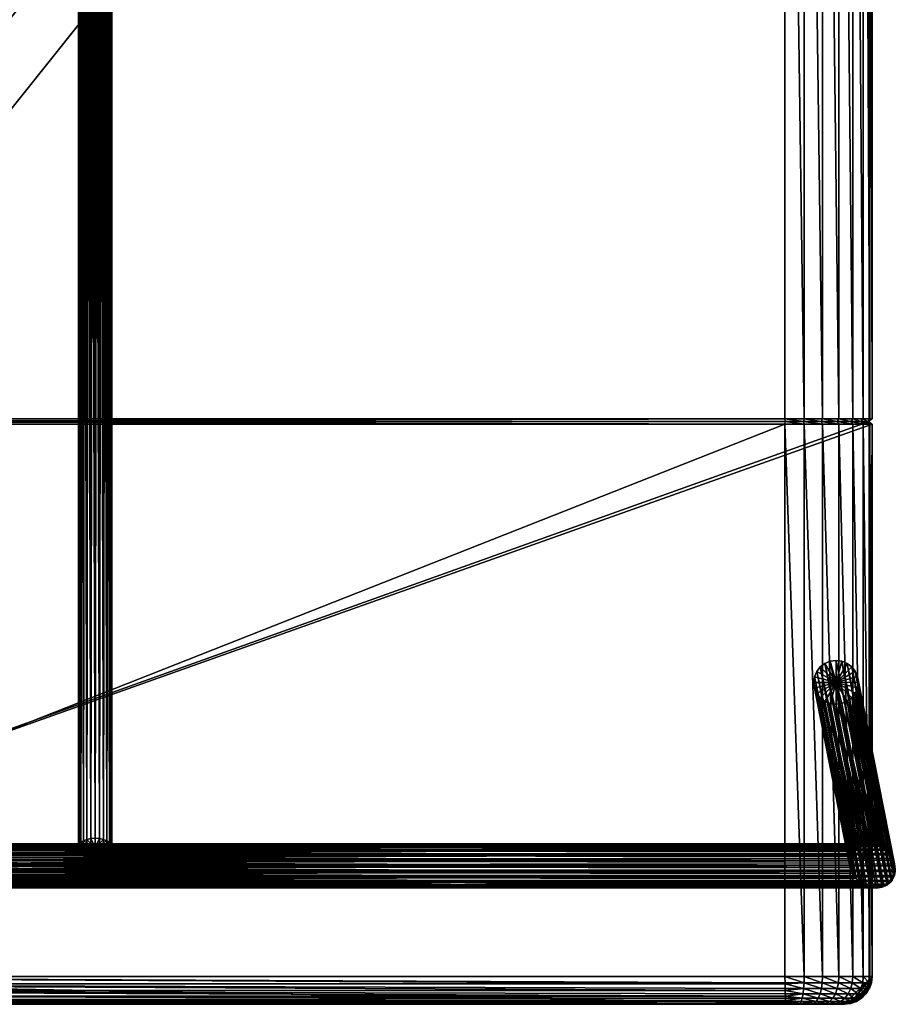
# Model space of a CAD drawing. Extents: x -344 to 288, y -960 to 1460.
# Tile 26 of 202: x -27 to 288, y -960 to -605. Entities that reach past the tile are written whole.
import ezdxf

# ---------------------------------------------------------------- set-up
doc = ezdxf.new("R2010")
doc.units = 0
for name, color, linetype in [('POLYGON-OBJEKT', 43, 'CONTINUOUS'), ('POLYGON-OBJEKT.3', 253, 'CONTINUOUS'), ('POLYGON-OBJEKT.4', 253, 'CONTINUOUS')]:
    doc.layers.add(name, color=color, linetype=linetype)

msp = doc.modelspace()

# ---------------------------------------------------------------- meshes
at = {"layer": 'POLYGON-OBJEKT'}
mesh = msp.add_polyface(dxfattribs=at)
corners = [(-280, 1450, 360), (-280, -950, 360), (279, 250, 360), (248.6207, 749, 478.5557), (-144.5506, 251, 460.4598), (-144.5506, 749, 460.4598), (248.6207, 251, 478.5557), (-151.4795, 251, 457.2088), (-152.9718, 251, 455.0669), (-152.9718, 749, 455.0669), (-151.4795, 749, 457.2088), (-149.4837, 251, 458.8916), (-149.4837, 749, 458.8916), (-147.1203, 251, 460.0004), (-147.1203, 749, 460.0004), (255.5177, 251, 478.0757), (255.5177, 749, 478.0757), (262.1217, 251, 476.0295), (262.1217, 749, 476.0295), (261.7176, 250, 475.1148), (255.3338, 250, 477.0927), (248.6667, 250, 477.5568), (-144.5046, 250, 459.4608), (-146.8174, 250, 459.0474), (-148.9444, 250, 458.0494), (-150.7406, 250, 456.535), (-152.0837, 250, 454.6072), (-153.8588, 251, 452.6117), (-152.882, 250, 452.3976), (-153.0813, 250, 450.0565), (-154.0802, 251, 450.0106), (-152.528, 250, 436.4), (-152.7205, 250, 435.7563), (-153.5121, 251, 436.5775), (-153.4825, 251, 437.0243), (-152.4836, 250, 437.0703)]
mesh.append_faces([[corners[k] for k in face] for face in [(0, 1, 2, 2), (3, 4, 5, 5), (6, 4, 3, 3), (7, 8, 9, 9), (10, 7, 9, 9), (11, 7, 10, 10), (12, 11, 10, 10), (13, 11, 12, 12), (14, 13, 12, 12), (4, 13, 14, 14), (5, 4, 14, 14), (15, 6, 3, 3), (16, 15, 3, 3), (17, 15, 16, 16), (18, 17, 16, 16), (15, 17, 19, 19), (20, 15, 19, 19), (6, 15, 20, 20), (21, 6, 20, 20), (6, 22, 4, 4), (21, 22, 6, 6), (13, 4, 22, 22), (23, 13, 22, 22), (11, 13, 23, 23), (24, 11, 23, 23), (7, 11, 24, 24), (25, 7, 24, 24), (8, 7, 25, 25), (26, 8, 25, 25), (27, 8, 26, 26), (28, 27, 26, 26), (29, 30, 28, 28), (31, 32, 33, 33), (34, 31, 33, 33), (35, 31, 34, 34)]])
mesh = msp.add_polyface(dxfattribs=at)
corners = [(-280, -950, 360), (279, -250, 360), (279, 250, 360), (255.5177, -251, 478.0757), (248.6207, -251, 478.5557), (248.6667, -250, 477.5568), (-144.5506, -251, 460.4598), (-144.5046, -250, 459.4608), (-152.882, -250, 452.3976), (-153.8588, -251, 452.6117), (-153.0813, -250, 450.0565), (-152.9718, -251, 455.0669), (-152.0837, -250, 454.6072), (-151.4795, -251, 457.2088), (-150.7406, -250, 456.535), (-149.4837, -251, 458.8916), (-148.9444, -250, 458.0494), (-147.1203, -251, 460.0004), (-146.8174, -250, 459.0474), (-153.4825, -251, 437.0243), (-152.4836, -250, 437.0703), (-153.5121, -251, 436.5775), (-152.528, -250, 436.4), (-152.7205, -250, 435.7563), (-153.6405, -251, 436.1484), (248.6207, -249, 478.5557), (-144.5506, -249, 460.4598), (-147.1203, -249, 460.0004), (-149.4837, -249, 458.8916), (-151.4795, -249, 457.2088), (-152.9718, -249, 455.0669), (-153.8588, -249, 452.6117), (-154.0802, -249, 450.0106), (-153.5121, -249, 436.5775), (-153.4825, -249, 437.0243)]
mesh.append_faces([[corners[k] for k in face] for face in [(0, 1, 2, 2), (3, 4, 5, 5), (5, 6, 7, 7), (4, 6, 5, 5), (8, 9, 10, 10), (11, 9, 8, 8), (12, 11, 8, 8), (13, 11, 12, 12), (14, 13, 12, 12), (15, 13, 14, 14), (16, 15, 14, 14), (17, 15, 16, 16), (18, 17, 16, 16), (6, 17, 18, 18), (7, 6, 18, 18), (10, 19, 20, 20), (21, 20, 19, 19), (22, 20, 21, 21), (23, 22, 24, 24), (25, 7, 26, 26), (5, 7, 25, 25), (27, 26, 7, 7), (18, 27, 7, 7), (28, 27, 18, 18), (16, 28, 18, 18), (29, 28, 16, 16), (14, 29, 16, 16), (30, 29, 14, 14), (12, 30, 14, 14), (31, 30, 12, 12), (8, 31, 12, 12), (10, 32, 8, 8), (22, 23, 33, 33), (34, 22, 33, 33), (20, 22, 34, 34)]])
mesh = msp.add_polyface(dxfattribs=at)
corners = [(279, -250, 360), (280, -749, 360), (280, -251, 360), (279, -750, 360), (-280, -950, 360), (280, -251, 380), (279, -750, 380), (279, -250, 380), (280, -749, 380), (280, -749, 381), (280, -251, 448.5875), (280, -251, 381), (280, -749, 448.5875), (248.6207, -251, 478.5557), (-144.5506, -749, 460.4598), (-144.5506, -251, 460.4598), (248.6207, -749, 478.5557), (-147.1203, -251, 460.0004), (-147.1203, -749, 460.0004), (-149.4837, -251, 458.8916), (-149.4837, -749, 458.8916), (-151.4795, -251, 457.2088), (-151.4795, -749, 457.2088), (-152.9718, -251, 455.0669), (-152.9718, -749, 455.0669), (279.2034, -251, 455.4551), (279.2034, -749, 455.4551), (276.8557, -251, 461.958), (276.8557, -749, 461.958), (273.0817, -251, 467.7508), (273.0817, -749, 467.7508), (268.0819, -251, 472.5259), (268.0819, -749, 472.5259), (262.1217, -251, 476.0295), (262.1217, -749, 476.0295), (255.5177, -251, 478.0757), (255.5177, -749, 478.0757)]
mesh.append_faces([[corners[k] for k in face] for face in [(0, 1, 2, 2), (3, 1, 0, 0), (4, 3, 0, 0), (5, 6, 7, 7), (8, 6, 5, 5), (2, 8, 5, 5), (1, 8, 2, 2), (9, 10, 11, 11), (12, 10, 9, 9), (13, 14, 15, 15), (16, 14, 13, 13), (17, 15, 14, 14), (18, 17, 14, 14), (19, 17, 18, 18), (20, 19, 18, 18), (21, 19, 20, 20), (22, 21, 20, 20), (23, 21, 22, 22), (24, 23, 22, 22), (25, 10, 12, 12), (26, 25, 12, 12), (27, 25, 26, 26), (28, 27, 26, 26), (29, 27, 28, 28), (30, 29, 28, 28), (31, 29, 30, 30), (32, 31, 30, 30), (33, 31, 32, 32), (34, 33, 32, 32), (35, 33, 34, 34), (36, 35, 34, 34), (13, 35, 36, 36), (16, 13, 36, 36), (6, 11, 7, 7), (9, 11, 6, 6)]])
mesh = msp.add_polyface(dxfattribs=at)
corners = [(-270, -960, 380), (270, -959, 380), (270, -960, 380), (280, -751, 360), (279, -750, 360), (-280, -950, 360), (280, -950, 360), (270, -960, 360), (-270, -960, 360), (-256.1494, -950, 455.3234), (248.6207, -751, 478.5557), (248.6207, -950, 478.5557), (-256.1494, -751, 455.3234), (270, -960, 448.5875), (270, -960, 381), (-270, -960, 430.3498), (249.0805, -960, 468.5663), (-144.5046, -750, 459.4608), (248.6667, -750, 477.5568), (248.9781, -959.7493, 470.7892), (253.6785, -960, 468.2463), (-255.6897, -960, 445.3339), (-255.8087, -959.6593, 447.9194), (248.962, -959.6263, 471.1403), (248.881, -959.0097, 472.9006), (-255.9195, -958.6602, 450.3286), (248.8519, -958.6129, 473.5313), (248.7938, -957.8184, 474.7946), (-256.0148, -957.071, 452.3975), (248.7574, -957.0266, 475.5855), (-256.0878, -955, 453.985), (248.721, -956.2349, 476.3763), (248.6845, -954.9702, 477.1701), (-256.1338, -952.5882, 454.983), (248.6662, -954.3389, 477.5665), (248.6379, -952.5767, 478.1824), (248.6322, -952.2252, 478.3053), (-270, -960, 381), (-270, -959, 380), (248.6207, -749, 478.5557), (-144.5506, -749, 460.4598)]
mesh.append_faces([[corners[k] for k in face] for face in [(0, 1, 2, 2), (3, 4, 5, 5), (6, 3, 5, 5), (6, 5, 7, 7), (7, 8, 2, 2), (9, 10, 11, 11), (12, 10, 9, 9), (13, 14, 15, 15), (13, 15, 16, 16), (17, 18, 10, 10), (12, 17, 10, 10), (19, 20, 16, 16), (21, 19, 16, 16), (22, 19, 21, 21), (22, 23, 19, 19), (24, 23, 22, 22), (25, 24, 22, 22), (25, 26, 24, 24), (27, 26, 25, 25), (28, 27, 25, 25), (29, 27, 28, 28), (30, 29, 28, 28), (30, 31, 29, 29), (32, 31, 30, 30), (33, 32, 30, 30), (33, 34, 32, 32), (35, 34, 33, 33), (9, 35, 33, 33), (36, 35, 9, 9), (11, 36, 9, 9), (1, 37, 14, 14), (38, 37, 1, 1), (39, 17, 40, 40), (18, 17, 39, 39)]])
mesh = msp.add_polyface(dxfattribs=at)
corners = [(-270, -959, 380), (270, -959, 380), (-270, -960, 380), (270, -960, 360), (-280, -950, 360), (-270, -960, 360), (270, -960, 380), (-270, -960, 430.3498), (270, -960, 381), (-270, -960, 381), (249.0805, -960, 468.5663), (-255.6897, -960, 445.3339), (-146.8174, -750, 459.0474), (-144.5046, -750, 459.4608), (-169.184, -750, 458.325), (-148.9444, -750, 458.0494), (-150.7406, -750, 456.535), (-152.0837, -750, 454.6072), (-152.882, -750, 452.3976), (-153.0813, -750, 450.0565), (-167.6067, -750, 433.3711), (-152.4836, -750, 437.0703), (-154.6791, -750, 434.0414), (-154.0558, -750, 434.2922), (-155.3425, -750, 433.9355), (-153.0514, -750, 435.1717), (-152.7205, -750, 435.7563), (-152.528, -750, 436.4), (-153.5041, -750, 434.6754), (-256.1494, -751, 455.3234), (-256.1035, -750, 454.3244), (-245.8149, -750, 721.6805), (-240.0367, -750, 708.1675), (-170.5165, -750, 472.6918), (-176.0082, -750, 513.4693), (-183.987, -750, 553.8339), (-194.423, -750, 593.634), (-207.2769, -750, 632.7203), (-222.5005, -750, 670.9459), (-167.2727, -749.9944, 433.3921), (-165.6086, -749.796, 433.6672)]
mesh.append_faces([[corners[k] for k in face] for face in [(0, 1, 2, 2), (3, 4, 5, 5), (6, 5, 2, 2), (7, 8, 9, 9), (10, 7, 11, 11), (12, 13, 14, 14), (14, 15, 12, 12), (16, 15, 14, 14), (17, 16, 14, 14), (14, 18, 17, 17), (19, 18, 14, 14), (20, 19, 14, 14), (21, 19, 20, 20), (21, 22, 23, 23), (24, 22, 21, 21), (20, 24, 21, 21), (25, 26, 27, 27), (21, 25, 27, 27), (28, 25, 21, 21), (23, 28, 21, 21), (14, 13, 29, 29), (30, 14, 29, 29), (30, 31, 32, 32), (33, 14, 30, 30), (30, 34, 33, 33), (35, 34, 30, 30), (36, 35, 30, 30), (30, 37, 36, 36), (38, 37, 30, 30), (32, 38, 30, 30), (39, 40, 24, 24), (20, 39, 24, 24), (14, 39, 20, 20), (40, 39, 14, 14)]])
mesh = msp.add_polyface(dxfattribs=at)
corners = [(248.6207, -751, 478.5557), (255.5177, -751, 478.0757), (255.5177, -950, 478.0757), (248.6207, -950, 478.5557), (253.6785, -960, 468.2463), (265.3878, -960, 461.363), (249.0805, -960, 468.5663), (248.6667, -750, 477.5568), (255.3338, -750, 477.0927), (262.1217, -751, 476.0295), (254.0878, -959.7493, 470.4335), (248.9781, -959.7493, 470.7892), (248.962, -959.6263, 471.1403), (254.4765, -959.0097, 472.5111), (248.8519, -958.6129, 473.5313), (254.8252, -957.8184, 474.3748), (248.881, -959.0097, 472.9006), (248.7574, -957.0266, 475.5855), (255.1164, -956.2349, 475.9312), (248.7938, -957.8184, 474.7946), (248.6845, -954.9702, 477.1701), (255.3356, -954.3389, 477.1023), (248.721, -956.2349, 476.3763), (248.6379, -952.5767, 478.1824), (255.4716, -952.2252, 477.8293), (248.6662, -954.3389, 477.5665), (248.6322, -952.2252, 478.3053), (258.0811, -960, 466.8822), (258.9803, -959.7493, 468.9176), (259.8343, -959.0097, 470.851), (260.6004, -957.8184, 472.5854), (261.2401, -956.2349, 474.0338), (261.7216, -954.3389, 475.1236), (262.0204, -952.2252, 475.8002), (248.6207, -749, 478.5557), (255.5177, -749, 478.0757)]
mesh.append_faces([[corners[k] for k in face] for face in [(0, 1, 2, 2), (3, 0, 2, 2), (4, 5, 6, 6), (1, 0, 7, 7), (8, 1, 7, 7), (9, 1, 8, 8), (10, 4, 11, 11), (12, 10, 11, 11), (13, 10, 12, 12), (13, 14, 15, 15), (16, 14, 13, 13), (12, 16, 13, 13), (15, 17, 18, 18), (19, 17, 15, 15), (14, 19, 15, 15), (18, 20, 21, 21), (22, 20, 18, 18), (17, 22, 18, 18), (21, 23, 24, 24), (25, 23, 21, 21), (20, 25, 21, 21), (24, 3, 2, 2), (26, 3, 24, 24), (23, 26, 24, 24), (10, 27, 4, 4), (28, 27, 10, 10), (13, 28, 10, 10), (29, 28, 13, 13), (15, 29, 13, 13), (18, 30, 15, 15), (21, 31, 18, 18), (24, 32, 21, 21), (2, 33, 24, 24), (34, 35, 8, 8), (7, 34, 8, 8)]])
mesh = msp.add_polyface(dxfattribs=at)
corners = [(268.0819, -950, 472.5259), (268.0819, -751, 472.5259), (273.0817, -950, 467.7508), (262.1217, -751, 476.0295), (262.1217, -950, 476.0295), (255.5177, -751, 478.0757), (255.5177, -950, 478.0757), (261.7176, -750, 475.1148), (255.3338, -750, 477.0927), (267.4792, -750, 471.7279), (273.0817, -751, 467.7508), (272.3123, -750, 467.1121), (261.2401, -956.2349, 474.0338), (260.6004, -957.8184, 472.5854), (255.1164, -956.2349, 475.9312), (261.7216, -954.3389, 475.1236), (255.3356, -954.3389, 477.1023), (262.0204, -952.2252, 475.8002), (255.4716, -952.2252, 477.8293), (266.7669, -956.2349, 470.785), (265.8125, -957.8184, 469.5215), (267.485, -954.3389, 471.7356), (267.9308, -952.2252, 472.3258), (270.1849, -957.8184, 465.3458), (271.4031, -956.2349, 466.3572), (272.3198, -954.3389, 467.1182), (272.8888, -952.2252, 467.5907), (273.4852, -957.8184, 460.28), (268.0819, -749, 472.5259), (262.1217, -749, 476.0295), (255.5177, -749, 478.0757)]
mesh.append_faces([[corners[k] for k in face] for face in [(0, 1, 2, 2), (3, 1, 0, 0), (4, 3, 0, 0), (5, 3, 4, 4), (6, 5, 4, 4), (7, 3, 8, 8), (1, 3, 7, 7), (9, 1, 7, 7), (10, 1, 9, 9), (11, 10, 9, 9), (12, 13, 14, 14), (15, 12, 16, 16), (17, 15, 18, 18), (4, 17, 6, 6), (19, 20, 12, 12), (15, 19, 12, 12), (21, 19, 15, 15), (17, 21, 15, 15), (22, 21, 17, 17), (4, 22, 17, 17), (0, 22, 4, 4), (19, 23, 20, 20), (24, 23, 19, 19), (21, 24, 19, 19), (25, 24, 21, 21), (22, 25, 21, 21), (26, 25, 22, 22), (0, 26, 22, 22), (2, 26, 0, 0), (24, 27, 23, 23), (9, 28, 11, 11), (29, 28, 9, 9), (7, 29, 9, 9), (30, 29, 7, 7), (8, 30, 7, 7)]])
mesh = msp.add_polyface(dxfattribs=at)
corners = [(280, -950, 380), (279, -750, 380), (280, -751, 380), (279, -950, 380), (280, -751, 360), (280, -950, 360), (280, -751, 381), (280, -950, 381), (280, -950, 448.5875), (280, -751, 448.5875), (279.2034, -751, 455.4551), (279.2034, -950, 455.4551), (276.8557, -751, 461.958), (276.8557, -950, 461.958), (273.0817, -751, 467.7508), (273.0817, -950, 467.7508), (268.0819, -751, 472.5259), (279, -750, 448.5875), (272.3123, -750, 467.1121), (275.9605, -750, 461.5124), (278.2299, -750, 455.2262), (280, -749, 448.5875), (280, -749, 381), (279.2034, -749, 455.4551), (276.8557, -749, 461.958), (273.0817, -749, 467.7508), (268.0819, -749, 472.5259), (279, -750, 360), (280, -749, 360), (280, -749, 380)]
mesh.append_faces([[corners[k] for k in face] for face in [(0, 1, 2, 2), (3, 1, 0, 0), (4, 5, 2, 2), (3, 6, 1, 1), (7, 6, 3, 3), (8, 6, 7, 7), (9, 6, 8, 8), (10, 9, 8, 8), (11, 10, 8, 8), (12, 10, 11, 11), (13, 12, 11, 11), (14, 12, 13, 13), (15, 14, 13, 13), (16, 14, 15, 15), (1, 9, 17, 17), (6, 9, 1, 1), (12, 14, 18, 18), (19, 12, 18, 18), (10, 12, 19, 19), (20, 10, 19, 19), (9, 10, 20, 20), (17, 9, 20, 20), (1, 21, 22, 22), (17, 21, 1, 1), (23, 21, 17, 17), (20, 23, 17, 17), (24, 23, 20, 20), (19, 24, 20, 20), (25, 24, 19, 19), (18, 25, 19, 19), (26, 25, 18, 18), (27, 2, 1, 1), (4, 2, 27, 27), (28, 1, 29, 29), (27, 1, 28, 28)]])
mesh = msp.add_polyface(dxfattribs=at)
corners = [(279.7493, -952.2252, 380), (279, -950, 380), (280, -950, 380), (278.7902, -951.9317, 380), (279.0097, -954.3389, 380), (278.1348, -953.8503, 380), (280, -751, 380), (280, -950, 360), (279.9543, -950.9544, 380.9543), (280, -950, 381), (279.9499, -951, 381), (280, -950, 448.5875), (279.7669, -952.1464, 381), (279.741, -952.2224, 381), (279.7493, -952.2252, 448.5875), (279.0387, -954.2781, 381), (279.0034, -954.335, 381), (279.0097, -954.3389, 448.5875), (279.7493, -952.2252, 360), (272.8888, -952.2252, 467.5907), (275.9692, -954.3389, 461.5167), (272.3198, -954.3389, 467.1182), (276.6312, -952.2252, 461.8463), (273.0817, -950, 467.7508), (276.8557, -950, 461.958), (278.2393, -954.3389, 455.2284), (278.9593, -952.2252, 455.3977), (279.2034, -950, 455.4551)]
mesh.append_faces([[corners[k] for k in face] for face in [(0, 1, 2, 2), (3, 1, 0, 0), (4, 3, 0, 0), (5, 3, 4, 4), (6, 7, 2, 2), (8, 9, 1, 1), (10, 9, 8, 8), (11, 9, 10, 10), (12, 11, 10, 10), (13, 11, 12, 12), (14, 11, 13, 13), (15, 14, 13, 13), (16, 14, 15, 15), (17, 14, 16, 16), (0, 18, 4, 4), (7, 18, 0, 0), (2, 7, 0, 0), (19, 20, 21, 21), (22, 20, 19, 19), (23, 22, 19, 19), (24, 22, 23, 23), (22, 25, 20, 20), (26, 25, 22, 22), (24, 26, 22, 22), (27, 26, 24, 24), (26, 17, 25, 25), (14, 17, 26, 26), (27, 14, 26, 26), (11, 14, 27, 27), (1, 10, 8, 8), (10, 1, 3, 3), (3, 12, 10, 10), (13, 12, 3, 3), (5, 13, 3, 3), (5, 15, 13, 13)]])
mesh = msp.add_polyface(dxfattribs=at)
corners = [(273.9268, -958.0981, 380), (275.6398, -957.0138, 380), (274.3388, -959.0097, 380), (272.2252, -959.7493, 380), (272.0145, -958.7717, 380), (270, -960, 380), (272.2252, -959.7493, 360), (280, -950, 360), (270, -960, 360), (276.2349, -957.8184, 360), (277.8183, -956.2349, 360), (274.3388, -959.0097, 360), (274.3378, -959.0068, 381), (276.2349, -957.8184, 448.5875), (274.3631, -958.998, 381), (274.3388, -959.0097, 448.5875), (272.2383, -959.7463, 381), (272.2251, -959.7478, 381), (272.2252, -959.7493, 448.5875), (270, -960, 448.5875), (276.2349, -957.8184, 380), (274.9027, -956.2349, 460.9857), (273.4852, -957.8184, 460.28), (271.4031, -956.2349, 466.3572), (272.3198, -954.3389, 467.1182), (275.9692, -954.3389, 461.5167), (273.6925, -959.0097, 454.1592), (271.635, -959.7493, 453.6753), (271.7879, -959.0097, 459.4349), (275.5382, -957.8184, 454.5932), (276.2325, -957.8145, 381), (270, -959, 380)]
mesh.append_faces([[corners[k] for k in face] for face in [(0, 1, 2, 2), (3, 0, 2, 2), (4, 0, 3, 3), (5, 4, 3, 3), (6, 7, 8, 8), (9, 10, 6, 6), (11, 9, 6, 6), (12, 13, 14, 14), (15, 13, 12, 12), (16, 15, 12, 12), (17, 15, 16, 16), (18, 15, 17, 17), (19, 18, 17, 17), (11, 6, 3, 3), (2, 11, 3, 3), (9, 11, 2, 2), (20, 9, 2, 2), (21, 22, 23, 23), (24, 21, 23, 23), (25, 21, 24, 24), (26, 27, 28, 28), (22, 26, 28, 28), (29, 26, 22, 22), (21, 29, 22, 22), (26, 18, 27, 27), (15, 18, 26, 26), (29, 15, 26, 26), (0, 30, 1, 1), (0, 14, 30, 30), (12, 14, 0, 0), (4, 12, 0, 0), (4, 31, 17, 17), (16, 4, 17, 17), (12, 4, 16, 16)]])
mesh = msp.add_polyface(dxfattribs=at)
corners = [(277.8183, -956.2349, 380), (278.1348, -953.8503, 380), (279.0097, -954.3389, 380), (277.0666, -955.5734, 380), (276.2349, -957.8184, 380), (275.6398, -957.0138, 380), (274.3388, -959.0097, 380), (279.7493, -952.2252, 360), (280, -950, 360), (272.2252, -959.7493, 360), (279.0097, -954.3389, 360), (277.8183, -956.2349, 360), (277.8518, -956.1927, 381), (279.0097, -954.3389, 448.5875), (279.0034, -954.335, 381), (277.8141, -956.2308, 381), (277.8183, -956.2349, 448.5875), (276.2664, -957.793, 381), (276.2325, -957.8145, 381), (276.2349, -957.8184, 448.5875), (274.3631, -958.998, 381), (276.2349, -957.8184, 360), (277.0796, -956.2349, 454.9557), (275.5382, -957.8184, 454.5932), (274.9027, -956.2349, 460.9857), (275.9692, -954.3389, 461.5167), (278.2393, -954.3389, 455.2284), (274.3388, -959.0097, 448.5875), (279.0387, -954.2781, 381)]
mesh.append_faces([[corners[k] for k in face] for face in [(0, 1, 2, 2), (3, 1, 0, 0), (4, 3, 0, 0), (5, 3, 4, 4), (6, 5, 4, 4), (7, 8, 9, 9), (10, 7, 9, 9), (9, 11, 10, 10), (12, 13, 14, 14), (15, 13, 12, 12), (16, 13, 15, 15), (17, 16, 15, 15), (18, 16, 17, 17), (19, 16, 18, 18), (20, 19, 18, 18), (11, 21, 4, 4), (0, 11, 4, 4), (10, 11, 0, 0), (2, 10, 0, 0), (7, 10, 2, 2), (22, 23, 24, 24), (25, 22, 24, 24), (26, 22, 25, 25), (19, 27, 23, 23), (22, 19, 23, 23), (16, 19, 22, 22), (26, 16, 22, 22), (13, 16, 26, 26), (14, 28, 1, 1), (3, 14, 1, 1), (3, 12, 14, 14), (15, 12, 3, 3), (5, 15, 3, 3), (5, 17, 15, 15), (18, 17, 5, 5)]])
mesh = msp.add_polyface(dxfattribs=at)
corners = [(270, -959, 380), (272.0145, -958.7717, 380), (270, -960, 380), (272.2251, -959.7478, 381), (270, -960, 381), (270, -960, 448.5875), (272.2252, -959.7493, 360), (270, -960, 360), (272.2252, -959.7493, 380), (269.4689, -960, 453.1659), (249.0805, -960, 468.5663), (258.0811, -960, 466.8822), (262.0546, -960, 464.5464), (265.3878, -960, 461.363), (267.9038, -960, 457.5012), (253.6785, -960, 468.2463), (260.6004, -957.8184, 472.5854), (259.8343, -959.0097, 470.851), (254.8252, -957.8184, 474.3748), (258.9803, -959.7493, 468.9176), (263.3958, -959.7493, 466.322), (264.6697, -959.0097, 468.0085), (265.8125, -957.8184, 469.5215), (261.2401, -956.2349, 474.0338), (267.0999, -959.7493, 462.7845), (268.7261, -959.0097, 464.1346), (270.1849, -957.8184, 465.3458), (269.8958, -959.7493, 458.4929), (271.7879, -959.0097, 459.4349), (273.4852, -957.8184, 460.28), (271.635, -959.7493, 453.6753), (272.2252, -959.7493, 448.5875)]
mesh.append_faces([[corners[k] for k in face] for face in [(0, 1, 2, 2), (3, 4, 5, 5), (6, 7, 2, 2), (8, 6, 2, 2), (9, 5, 10, 10), (11, 12, 13, 13), (10, 14, 9, 9), (13, 14, 10, 10), (11, 13, 15, 15), (16, 17, 18, 18), (19, 12, 11, 11), (20, 12, 19, 19), (17, 20, 19, 19), (21, 20, 17, 17), (16, 21, 17, 17), (22, 21, 16, 16), (23, 22, 16, 16), (20, 13, 12, 12), (24, 13, 20, 20), (21, 24, 20, 20), (25, 24, 21, 21), (22, 25, 21, 21), (26, 25, 22, 22), (24, 14, 13, 13), (27, 14, 24, 24), (25, 27, 24, 24), (28, 27, 25, 25), (26, 28, 25, 25), (29, 28, 26, 26), (27, 9, 14, 14), (30, 9, 27, 27), (28, 30, 27, 27), (30, 5, 9, 9), (31, 5, 30, 30), (3, 0, 4, 4)]])
at = {"layer": 'POLYGON-OBJEKT.3'}
mesh = msp.add_polyface(dxfattribs=at)
corners = [(286.4478, -906.1226, 1.0718), (-294.9178, -907.7836, 0.3496), (-294.9178, -908.0573, 0.3038), (284.8542, -904.4658, 2.3431), (-294.9178, -905.8832, 1.2156), (-294.9178, -906.1357, 1.1006), (282.9369, -903.1945, 4), (-294.9178, -904.2718, 2.544), (-294.9178, -904.4859, 2.3675), (280.8267, -902.3952, 5.9294), (-294.9178, -903.0591, 4.2442), (-294.9178, -903.2202, 4.0184), (278.6673, -902.1226, 8), (-294.9178, -902.3276, 6.2004), (-294.9178, -902.4248, 5.9405), (276.6058, -902.3952, 10.0706), (-294.9178, -902.1275, 8.2792), (-294.9178, -902.1541, 8.003), (274.7829, -903.1945, 12), (-294.9178, -902.4722, 10.339), (-294.9178, -902.4264, 10.0653), (273.3226, -904.4658, 13.6569), (-294.9178, -903.3383, 12.2394), (-294.9178, -903.2231, 11.9869), (272.3245, -906.1226, 14.9282), (-294.9178, -904.6666, 13.8508), (-294.9178, -904.4902, 13.6367), (271.8567, -908.0521, 15.7274), (-294.9178, -906.3668, 15.0636), (-294.9178, -906.141, 14.9025), (-294.9178, -908.0631, 15.6978), (271.951, -910.1226, 16), (-294.9178, -908.323, 15.795), (272.601, -912.1932, 15.7274), (-294.9178, -910.4018, 15.9951), (-294.9178, -910.1257, 15.9685), (273.7623, -914.1226, 14.9282), (-294.9178, -912.4616, 15.6504), (-294.9178, -912.1879, 15.6962), (275.3559, -915.7795, 13.6569), (-294.9178, -914.3619, 14.7844), (-294.9178, -914.1096, 14.8994), (277.2732, -917.0508, 12), (-294.9178, -915.9735, 13.456), (-294.9178, -915.7594, 13.6325), (279.3834, -917.85, 10.0706), (-294.9178, -917.1862, 11.7558), (-294.9178, -917.0251, 11.9816), (281.5428, -918.1226, 8), (-294.9178, -917.9175, 9.7996), (-294.9178, -917.8204, 10.0595), (283.6043, -917.85, 5.9294), (-294.9178, -918.1177, 7.7208), (-294.9178, -918.0912, 7.997), (285.4272, -917.0508, 4), (-294.9178, -917.7731, 5.661), (-294.9178, -917.8188, 5.9347), (286.8875, -915.7795, 2.3431), (-294.9178, -916.907, 3.7606), (-294.9178, -917.022, 4.0131), (-265.3001, -831.167, 384.346), (-332.1233, -906.9948, 55.8996), (-267.3311, -831.342, 384.7996), (-263.4075, -830.4727, 383.8006), (-330.2307, -906.3005, 55.3542), (-261.7823, -829.3063, 383.2007), (-328.6054, -905.1342, 54.7543), (-260.5352, -827.7476, 382.5871), (-327.3584, -903.5754, 54.1407), (-259.7512, -825.9025, 382.0017), (-326.5744, -901.7303, 53.5553), (-259.4839, -823.897, 381.4843), (-326.307, -899.7249, 53.0378), (-259.7512, -821.8676, 381.0701), (-326.5744, -897.6954, 52.6237), (-260.5352, -819.9526, 380.7875), (-327.3584, -895.7805, 52.3411), (-261.7823, -818.2826, 380.6557), (-328.6054, -894.1104, 52.2093), (-263.4075, -816.9714, 380.6836), (-330.2307, -892.7992, 52.2372), (-265.3001, -816.1083, 380.8694), (-332.1233, -891.936, 52.423), (-267.3311, -815.7521, 381.2004), (-334.1543, -891.58, 52.754), (-267.3311, -823.5471, 383), (-269.3622, -815.9271, 381.654), (-269.3622, -830.9858, 385.1306), (-271.2548, -830.1227, 385.3164), (-274.1271, -827.1415, 385.2125), (-274.911, -825.2265, 384.9299), (-272.88, -828.8115, 385.3443), (-274.911, -821.1915, 383.9983), (-274.1271, -819.3465, 383.4129), (-275.1784, -823.1971, 384.5157), (-271.2548, -816.6214, 382.1994), (-272.88, -817.7877, 382.7993)]
mesh.append_faces([[corners[k] for k in face] for face in [(0, 1, 2, 2), (3, 4, 5, 5), (6, 7, 8, 8), (9, 10, 11, 11), (12, 13, 14, 14), (15, 16, 17, 17), (18, 19, 20, 20), (21, 22, 23, 23), (24, 25, 26, 26), (27, 28, 29, 29), (30, 28, 27, 27), (31, 32, 30, 30), (33, 34, 35, 35), (36, 37, 38, 38), (39, 40, 41, 41), (42, 43, 44, 44), (45, 46, 47, 47), (48, 49, 50, 50), (51, 52, 53, 53), (54, 55, 56, 56), (57, 58, 59, 59), (60, 61, 62, 62), (63, 64, 60, 60), (65, 66, 63, 63), (67, 68, 65, 65), (69, 70, 67, 67), (71, 72, 69, 69), (73, 74, 71, 71), (75, 76, 73, 73), (77, 78, 75, 75), (79, 80, 77, 77), (81, 82, 79, 79), (83, 84, 81, 81), (85, 81, 79, 79), (83, 81, 85, 85), (86, 83, 85, 85), (85, 75, 73, 73), (77, 75, 85, 85), (79, 77, 85, 85), (85, 69, 67, 67), (71, 69, 85, 85), (73, 71, 85, 85), (85, 63, 60, 60), (65, 63, 85, 85), (67, 65, 85, 85), (85, 87, 88, 88), (62, 87, 85, 85), (60, 62, 85, 85), (85, 89, 90, 90), (91, 89, 85, 85), (88, 91, 85, 85), (85, 92, 93, 93), (94, 92, 85, 85), (90, 94, 85, 85), (85, 95, 86, 86), (96, 95, 85, 85), (93, 96, 85, 85)]])
mesh = msp.add_polyface(dxfattribs=at)
corners = [(277.9761, -917.317, 11.3573), (264.9404, -851.6223, 384.2718), (267.0098, -851.8785, 384.3892), (274.2931, -914.6744, 14.5048), (261.3562, -849.6047, 383.7908), (263.0121, -850.8468, 384.0677), (275.9946, -916.2029, 13.105), (272.1073, -910.8199, 15.9696), (259.2869, -846.0852, 383.098), (260.0856, -847.9805, 383.4601), (272.601, -912.1932, 15.7274), (272.9345, -912.8588, 15.5175), (273.7623, -914.1226, 14.9282), (272.1073, -906.7417, 15.2505), (259.2869, -842.007, 382.3789), (259.0145, -844.0477, 382.7292), (271.8567, -908.0521, 15.7274), (271.8252, -908.7334, 15.8785), (271.951, -910.1226, 16), (274.2965, -903.6179, 12.5518), (261.3562, -838.4628, 381.8262), (260.0856, -840.1021, 382.0709), (272.9345, -904.9803, 14.1284), (273.3226, -904.4658, 13.6569), (272.3245, -906.1226, 14.9282), (277.9806, -902.2134, 8.6897), (264.9404, -836.4023, 381.5881), (263.0121, -837.2009, 381.6615), (275.9986, -902.6614, 10.7132), (274.7829, -903.1945, 12), (285.917, -905.5708, 1.4952), (-294.9178, -906.1357, 1.1006), (286.4478, -906.1226, 1.0718), (284.8542, -904.4658, 2.3431), (284.2155, -904.0422, 2.895), (-294.9178, -904.4859, 2.3675), (282.9369, -903.1945, 4), (284.2115, -917.5838, 5.2868), (-294.9178, -917.8188, 5.9347), (283.6043, -917.85, 5.9294), (285.4272, -917.0508, 4), (285.9135, -916.6274, 3.4482), (-294.9178, -917.022, 4.0131), (286.8875, -915.7795, 2.3431), (287.2756, -915.2649, 1.8716), (-294.9178, -915.7551, 2.3633), (287.8856, -914.1226, 1.0718), (-294.9178, -915.5786, 2.1492), (288.1028, -913.5036, 0.7495), (-294.9178, -914.1043, 1.0975), (288.3534, -912.1932, 0.2726), (-294.9178, -913.8784, 0.9364), (288.3849, -911.5118, 0.1215), (-294.9178, -912.1821, 0.3022), (288.2591, -910.1226), (-294.9178, -911.9222, 0.205), (288.1028, -909.4254, 0.0304), (-294.9178, -910.1196, 0.0315), (287.6091, -908.0521, 0.2726), (-294.9178, -909.8434, 0.0049), (287.2756, -907.3865, 0.4825), (-294.9178, -908.0573, 0.3038), (267.0098, -836.1216, 381.6108), (269.0791, -836.3776, 381.7282), (267.0098, -844, 383), (271.0074, -850.7991, 384.3385), (269.0791, -851.5977, 384.4119)]
mesh.append_faces([[corners[k] for k in face] for face in [(0, 1, 2, 2), (3, 4, 5, 5), (1, 6, 5, 5), (7, 8, 9, 9), (9, 10, 7, 7), (11, 10, 9, 9), (4, 11, 9, 9), (12, 11, 4, 4), (3, 12, 4, 4), (13, 14, 15, 15), (15, 16, 13, 13), (17, 16, 15, 15), (8, 17, 15, 15), (18, 17, 8, 8), (7, 18, 8, 8), (19, 20, 21, 21), (22, 23, 21, 21), (14, 22, 21, 21), (24, 22, 14, 14), (13, 24, 14, 14), (25, 26, 27, 27), (20, 28, 27, 27), (29, 28, 20, 20), (19, 29, 20, 20), (30, 31, 32, 32), (33, 31, 30, 30), (34, 35, 33, 33), (36, 35, 34, 34), (37, 38, 39, 39), (40, 38, 37, 37), (41, 42, 40, 40), (43, 42, 41, 41), (44, 45, 43, 43), (46, 47, 44, 44), (48, 49, 46, 46), (50, 51, 48, 48), (52, 53, 50, 50), (54, 55, 52, 52), (56, 57, 54, 54), (58, 59, 56, 56), (60, 61, 58, 58), (32, 61, 60, 60), (62, 63, 64, 64), (26, 62, 64, 64), (64, 65, 66, 66), (64, 1, 5, 5), (2, 1, 64, 64), (66, 2, 64, 64), (64, 9, 8, 8), (4, 9, 64, 64), (5, 4, 64, 64), (64, 14, 21, 21), (15, 14, 64, 64), (8, 15, 64, 64), (64, 27, 26, 26), (20, 27, 64, 64), (21, 20, 64, 64)]])
mesh = msp.add_polyface(dxfattribs=at)
corners = [(274.7326, -845.993, 383.6211), (288.3534, -912.1932, 0.2726), (288.1028, -913.5036, 0.7495), (275.005, -843.9522, 383.2708), (287.8856, -914.1226, 1.0718), (273.9339, -847.8979, 383.9291), (287.2756, -915.2649, 1.8716), (285.9135, -916.6274, 3.4482), (272.6633, -849.5371, 384.1738), (286.8875, -915.7795, 2.3431), (282.2296, -918.0318, 7.3103), (269.0791, -851.5977, 384.4119), (271.0074, -850.7991, 384.3385), (283.6043, -917.85, 5.9294), (284.2115, -917.5838, 5.2868), (285.4272, -917.0508, 4), (267.0098, -851.8785, 384.3892), (279.3834, -917.85, 10.0706), (277.9761, -917.317, 11.3573), (280.1028, -917.9409, 9.3808), (281.5428, -918.1226, 8), (263.0121, -850.8468, 384.0677), (275.3559, -915.7795, 13.6569), (274.2931, -914.6744, 14.5048), (275.9946, -916.2029, 13.105), (277.2732, -917.0508, 12), (264.9404, -851.6223, 384.2718), (260.0856, -840.1021, 382.0709), (273.3226, -904.4658, 13.6569), (274.2965, -903.6179, 12.5518), (263.0121, -837.2009, 381.6615), (276.6058, -902.3952, 10.0706), (277.9806, -902.2134, 8.6897), (275.9986, -902.6614, 10.7132), (267.0098, -836.1216, 381.6108), (280.8267, -902.3952, 5.9294), (269.0791, -836.3776, 381.7282), (280.1073, -902.3044, 6.6192), (264.9404, -836.4023, 381.5881), (278.6673, -902.1226, 8), (282.9369, -903.1945, 4), (271.0074, -837.1532, 381.9323), (282.2339, -902.9282, 4.6427), (284.8542, -904.4658, 2.3431), (272.6633, -838.3953, 382.2092), (284.2155, -904.0422, 2.895), (286.4478, -906.1226, 1.0718), (273.9339, -840.0194, 382.5399), (285.917, -905.5708, 1.4952), (287.6091, -908.0521, 0.2726), (274.7326, -841.9148, 382.902), (287.2756, -907.3865, 0.4825), (288.3849, -911.5118, 0.1215), (288.2591, -910.1226), (288.1028, -909.4254, 0.0304), (267.0098, -844, 383)]
mesh.append_faces([[corners[k] for k in face] for face in [(0, 1, 2, 2), (3, 1, 0, 0), (4, 0, 2, 2), (5, 0, 4, 4), (6, 5, 4, 4), (5, 7, 8, 8), (9, 7, 5, 5), (6, 9, 5, 5), (10, 11, 12, 12), (12, 13, 10, 10), (14, 13, 12, 12), (8, 14, 12, 12), (15, 14, 8, 8), (7, 15, 8, 8), (16, 17, 18, 18), (19, 17, 16, 16), (11, 19, 16, 16), (20, 19, 11, 11), (10, 20, 11, 11), (21, 22, 23, 23), (24, 22, 21, 21), (25, 24, 26, 26), (18, 25, 26, 26), (27, 28, 29, 29), (30, 31, 32, 32), (33, 31, 30, 30), (34, 35, 36, 36), (37, 35, 34, 34), (38, 37, 34, 34), (39, 37, 38, 38), (32, 39, 38, 38), (36, 40, 41, 41), (42, 40, 36, 36), (35, 42, 36, 36), (41, 43, 44, 44), (45, 43, 41, 41), (40, 45, 41, 41), (44, 46, 47, 47), (48, 46, 44, 44), (43, 48, 44, 44), (47, 49, 50, 50), (51, 49, 47, 47), (46, 51, 47, 47), (3, 52, 1, 1), (53, 52, 3, 3), (50, 53, 3, 3), (54, 53, 50, 50), (49, 54, 50, 50), (55, 36, 41, 41), (55, 47, 50, 50), (44, 47, 55, 55), (41, 44, 55, 55), (55, 0, 5, 5), (3, 0, 55, 55), (50, 3, 55, 55), (8, 12, 55, 55), (5, 8, 55, 55)]])
mesh = msp.add_polyface(dxfattribs=at)
corners = [(-294.9178, -906.1357, 1.1006), (-294.9178, -907.7836, 0.3496), (286.4478, -906.1226, 1.0718), (-294.9178, -904.4859, 2.3675), (-294.9178, -905.8832, 1.2156), (284.8542, -904.4658, 2.3431), (-294.9178, -903.2202, 4.0184), (-294.9178, -904.2718, 2.544), (282.9369, -903.1945, 4), (282.2339, -902.9282, 4.6427), (280.8267, -902.3952, 5.9294), (-294.9178, -902.4248, 5.9405), (-294.9178, -903.0591, 4.2442), (280.1073, -902.3044, 6.6192), (278.6673, -902.1226, 8), (-294.9178, -902.1541, 8.003), (-294.9178, -902.3276, 6.2004), (277.9806, -902.2134, 8.6897), (276.6058, -902.3952, 10.0706), (-294.9178, -902.4264, 10.0653), (-294.9178, -902.1275, 8.2792), (275.9986, -902.6614, 10.7132), (274.7829, -903.1945, 12), (-294.9178, -903.2231, 11.9869), (-294.9178, -902.4722, 10.339), (274.2965, -903.6179, 12.5518), (273.3226, -904.4658, 13.6569), (-294.9178, -904.4902, 13.6367), (-294.9178, -903.3383, 12.2394), (272.9345, -904.9803, 14.1284), (272.3245, -906.1226, 14.9282), (-294.9178, -906.141, 14.9025), (-294.9178, -904.6666, 13.8508), (272.1073, -906.7417, 15.2505), (271.8567, -908.0521, 15.7274), (271.8252, -908.7334, 15.8785), (-294.9178, -908.0631, 15.6978), (271.951, -910.1226, 16), (-294.9178, -910.1257, 15.9685), (-294.9178, -908.323, 15.795), (272.1073, -910.8199, 15.9696), (272.601, -912.1932, 15.7274), (-294.9178, -912.1879, 15.6962), (-294.9178, -910.4018, 15.9951), (272.9345, -912.8588, 15.5175), (273.7623, -914.1226, 14.9282), (-294.9178, -914.1096, 14.8994), (-294.9178, -912.4616, 15.6504), (274.2931, -914.6744, 14.5048), (275.3559, -915.7795, 13.6569), (-294.9178, -915.7594, 13.6325), (-294.9178, -914.3619, 14.7844), (275.9946, -916.2029, 13.105), (277.2732, -917.0508, 12), (-294.9178, -917.0251, 11.9816), (-294.9178, -915.9735, 13.456), (277.9761, -917.317, 11.3573), (279.3834, -917.85, 10.0706), (-294.9178, -917.8204, 10.0595), (-294.9178, -917.1862, 11.7558), (280.1028, -917.9409, 9.3808), (281.5428, -918.1226, 8), (-294.9178, -918.0912, 7.997), (-294.9178, -917.9175, 9.7996), (282.2296, -918.0318, 7.3103), (283.6043, -917.85, 5.9294), (-294.9178, -917.8188, 5.9347), (-294.9178, -918.1177, 7.7208), (-294.9178, -917.022, 4.0131), (-294.9178, -917.7731, 5.661), (285.4272, -917.0508, 4), (-294.9178, -915.7551, 2.3633), (-294.9178, -916.907, 3.7606), (286.8875, -915.7795, 2.3431), (-294.9178, -915.5786, 2.1492), (287.2756, -915.2649, 1.8716), (-294.9178, -914.1043, 1.0975), (287.8856, -914.1226, 1.0718), (-294.9178, -913.8784, 0.9364), (288.1028, -913.5036, 0.7495), (-294.9178, -912.1821, 0.3022), (288.3534, -912.1932, 0.2726), (-294.9178, -911.9222, 0.205), (288.3849, -911.5118, 0.1215), (-294.9178, -910.1196, 0.0315), (288.2591, -910.1226), (-294.9178, -909.8434, 0.0049), (288.1028, -909.4254, 0.0304), (-294.9178, -908.0573, 0.3038), (287.6091, -908.0521, 0.2726)]
mesh.append_faces([[corners[k] for k in face] for face in [(0, 1, 2, 2), (3, 4, 5, 5), (6, 7, 8, 8), (9, 6, 8, 8), (10, 6, 9, 9), (11, 12, 10, 10), (13, 11, 10, 10), (14, 11, 13, 13), (15, 16, 14, 14), (17, 15, 14, 14), (18, 15, 17, 17), (19, 20, 18, 18), (21, 19, 18, 18), (22, 19, 21, 21), (23, 24, 22, 22), (25, 23, 22, 22), (26, 23, 25, 25), (27, 28, 26, 26), (29, 27, 26, 26), (30, 27, 29, 29), (31, 32, 30, 30), (33, 31, 30, 30), (34, 31, 33, 33), (35, 36, 34, 34), (37, 36, 35, 35), (38, 39, 37, 37), (40, 38, 37, 37), (41, 38, 40, 40), (42, 43, 41, 41), (44, 42, 41, 41), (45, 42, 44, 44), (46, 47, 45, 45), (48, 46, 45, 45), (49, 46, 48, 48), (50, 51, 49, 49), (52, 50, 49, 49), (53, 50, 52, 52), (54, 55, 53, 53), (56, 54, 53, 53), (57, 54, 56, 56), (58, 59, 57, 57), (60, 58, 57, 57), (61, 58, 60, 60), (62, 63, 61, 61), (64, 62, 61, 61), (65, 62, 64, 64), (66, 67, 65, 65), (68, 69, 70, 70), (71, 72, 73, 73), (74, 71, 75, 75), (76, 74, 77, 77), (78, 76, 79, 79), (80, 78, 81, 81), (82, 80, 83, 83), (84, 82, 85, 85), (86, 84, 87, 87), (88, 86, 89, 89)]])
at = {"layer": 'POLYGON-OBJEKT.4'}
mesh = msp.add_polyface(dxfattribs=at)
corners = [(-5.7956, -384, 372.1083), (-6, -384, 374), (3.6526, -384, 379.7986), (-5.7956, -384, 375.8917), (-5.1962, -384, 377.6545), (-4.2426, -384, 379.1682), (5.1962, -384, 377.6545), (5.7956, -384, 375.8917), (-5.1962, -384, 370.3455), (6, -384, 374), (5.7956, -384, 372.1083), (4.2426, -384, 379.1682), (5.1962, -384, 370.3455), (4.2426, -384, 368.8318), (3.6526, -384, 368.2014), (-3.6526, -384, 379.7986), (-3, -384, 380.3298), (3, -384, 380.3298), (-2.2961, -384, 380.7527), (2.2961, -384, 380.7527), (-1.5529, -384, 381.06), (1.5529, -384, 381.06), (-0.7832, -384, 381.2465), (0.7832, -384, 381.2465), (0, -384, 381.309), (0, -384, 366.691), (-0.7832, -384, 366.7535), (0.7832, -384, 366.7535), (-1.5529, -384, 366.94), (1.5529, -384, 366.94), (-2.2961, -384, 367.2473), (2.2961, -384, 367.2473), (-3, -384, 367.6702), (3, -384, 367.6702), (-3.6526, -384, 368.2014), (-4.2426, -384, 368.8318), (3, -906.5228, 16.8341), (1.5529, -906.8651, 17.3261), (0, -903.5554, 12.5685), (0, -906.9818, 17.494), (-1.5529, -906.8651, 17.3261), (5.7956, -904.4422, 13.8433), (5.1962, -905.2686, 15.0312), (4.2426, -905.9782, 16.0513), (5.1962, -901.8422, 10.1058), (5.7956, -902.6686, 11.2937), (6, -903.5554, 12.5685), (1.5529, -900.2457, 7.8109), (3, -900.588, 8.303), (4.2426, -901.1326, 9.0857), (-3, -900.588, 8.303), (-1.5529, -900.2457, 7.8109), (0, -900.129, 7.6431), (-5.7956, -902.6686, 11.2937), (-5.1962, -901.8422, 10.1058), (-4.2426, -901.1326, 9.0857), (-5.1962, -905.2686, 15.0312), (-5.7956, -904.4422, 13.8433), (-6, -903.5554, 12.5685), (-3, -906.5228, 16.8341), (-4.2426, -905.9782, 16.0513)]
mesh.append_faces([[corners[k] for k in face] for face in [(2, 1, 0, 0), (2, 3, 1, 1), (4, 3, 2, 2), (5, 4, 2, 2), (8, 7, 6, 6), (9, 7, 8, 8), (10, 9, 8, 8), (8, 2, 0, 0), (11, 2, 8, 8), (6, 11, 8, 8), (8, 12, 10, 10), (13, 12, 8, 8), (14, 13, 8, 8), (2, 15, 5, 5), (16, 15, 2, 2), (17, 16, 2, 2), (18, 16, 17, 17), (19, 18, 17, 17), (20, 18, 19, 19), (21, 20, 19, 19), (22, 20, 21, 21), (23, 22, 21, 21), (24, 22, 23, 23), (27, 26, 25, 25), (28, 26, 27, 27), (29, 28, 27, 27), (30, 28, 29, 29), (31, 30, 29, 29), (32, 30, 31, 31), (33, 32, 31, 31), (34, 32, 33, 33), (14, 34, 33, 33), (35, 34, 14, 14), (8, 35, 14, 14), (38, 37, 36, 36), (39, 37, 38, 38), (40, 39, 38, 38), (38, 42, 41, 41), (43, 42, 38, 38), (36, 43, 38, 38), (38, 45, 44, 44), (46, 45, 38, 38), (41, 46, 38, 38), (38, 48, 47, 47), (49, 48, 38, 38), (44, 49, 38, 38), (38, 51, 50, 50), (52, 51, 38, 38), (47, 52, 38, 38), (38, 54, 53, 53), (55, 54, 38, 38), (50, 55, 38, 38), (38, 57, 56, 56), (58, 57, 38, 38), (53, 58, 38, 38), (38, 59, 40, 40), (60, 59, 38, 38), (56, 60, 38, 38), (28, 51, 52, 52), (50, 34, 35, 35), (32, 34, 50, 50), (51, 32, 50, 50), (30, 32, 51, 51), (28, 30, 51, 51), (35, 55, 50, 50), (54, 55, 35, 35), (8, 54, 35, 35), (53, 54, 8, 8), (0, 53, 8, 8), (58, 53, 0, 0), (1, 58, 0, 0), (57, 58, 1, 1), (3, 57, 1, 1), (56, 57, 3, 3), (4, 56, 3, 3), (60, 56, 4, 4), (5, 60, 4, 4), (15, 60, 5, 5), (59, 60, 15, 15), (16, 59, 15, 15), (18, 59, 16, 16), (40, 59, 18, 18), (20, 40, 18, 18), (22, 40, 20, 20), (39, 40, 22, 22), (24, 39, 22, 22), (23, 39, 24, 24), (37, 39, 23, 23), (21, 37, 23, 23), (19, 37, 21, 21), (36, 37, 19, 19), (17, 36, 19, 19), (2, 36, 17, 17), (43, 36, 2, 2), (11, 43, 2, 2), (42, 43, 11, 11), (6, 42, 11, 11), (41, 42, 6, 6), (7, 41, 6, 6), (46, 41, 7, 7), (9, 46, 7, 7), (45, 46, 9, 9), (10, 45, 9, 9), (44, 45, 10, 10), (12, 44, 10, 10), (49, 44, 12, 12), (13, 49, 12, 12), (29, 47, 48, 48), (48, 31, 29, 29), (33, 31, 48, 48), (49, 33, 48, 48), (14, 33, 49, 49), (13, 14, 49, 49), (52, 26, 28, 28), (25, 26, 52, 52), (47, 25, 52, 52), (27, 25, 47, 47), (29, 27, 47, 47)]])

doc.saveas('drawing.dxf')
